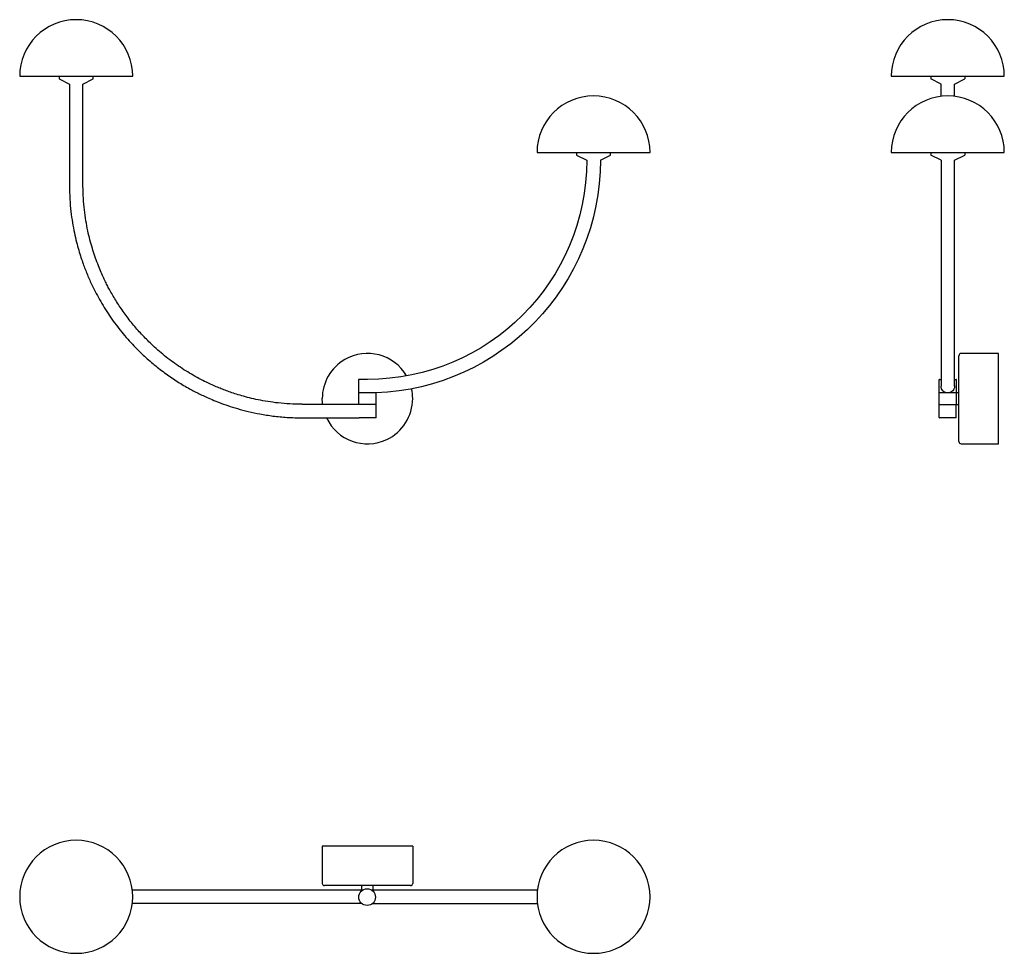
# Model space of a CAD drawing. Header units: inches. Extents: x -2076 to 2647, y -1805 to 2585.
# Tile 1 of 24: x -1861 to -990, y -1616 to -790. Entities that reach past the tile are written whole.
import ezdxf

# ---------------------------------------------------------------- set-up
doc = ezdxf.new("R2010")
doc.units = ezdxf.units.IN
doc.header["$MEASUREMENT"] = 0

# ---------------------------------------------------------------- blocks, each defined once
blk = doc.blocks.new('block 318')
at = {"color": 7, "lineweight": 25, "true_color": 0xffffff}
blk.add_lwpolyline([(-1561.23, -1120.11), (-1561.23, -1130.25)], dxfattribs=at)
blk = doc.blocks.new('block 319')
at = {"color": 7, "lineweight": 25, "true_color": 0xffffff}
blk.add_lwpolyline([(-1805.05, -847.1), (-1796.05, -842.1)], dxfattribs=at)
blk = doc.blocks.new('block 320')
at = {"color": 7, "lineweight": 25, "true_color": 0xffffff}
blk.add_lwpolyline([(-1826.05, -842.1), (-1817.05, -847.1)], dxfattribs=at)
blk = doc.blocks.new('block 321')
at = {"color": 7, "lineweight": 25, "true_color": 0xffffff}
blk.add_lwpolyline([(-1796.05, -842.1), (-1796.05, -839.9)], dxfattribs=at)
blk = doc.blocks.new('block 322')
at = {"color": 7, "lineweight": 25, "true_color": 0xffffff}
blk.add_lwpolyline([(-1826.05, -839.9), (-1826.05, -842.1)], dxfattribs=at)
blk = doc.blocks.new('block 323')
at = {"color": 7, "lineweight": 25, "true_color": 0xffffff}
blk.add_lwpolyline([(-1561.06, -1142.25), (-1560.73, -1142.25)], dxfattribs=at)
blk = doc.blocks.new('block 324')
at = {"color": 7, "lineweight": 25, "true_color": 0xffffff}
blk.add_lwpolyline([(-1817.05, -847.1), (-1817.05, -937.1)], dxfattribs=at)
blk = doc.blocks.new('block 325')
at = {"color": 7, "lineweight": 25, "true_color": 0xffffff}
blk.add_open_spline([(-1611.06, -1130.25), (-1614.73, -1130.19), (-1618.41, -1130.13), (-1622.08, -1129.94), (-1625.49, -1129.76), (-1628.89, -1129.46), (-1632.29, -1129.08), (-1635.42, -1128.74), (-1638.54, -1128.32), (-1641.65, -1127.82), (-1644.49, -1127.37), (-1647.33, -1126.85), (-1650.16, -1126.27), (-1652.72, -1125.74), (-1655.28, -1125.16), (-1657.82, -1124.53), (-1660.11, -1123.96), (-1662.39, -1123.35), (-1664.65, -1122.7), (-1666.66, -1122.12), (-1668.66, -1121.51), (-1670.65, -1120.87), (-1672.39, -1120.31), (-1674.12, -1119.72), (-1675.84, -1119.11), (-1677.38, -1118.57), (-1678.91, -1118), (-1680.43, -1117.42), (-1681.95, -1116.84), (-1683.47, -1116.24), (-1684.97, -1115.62), (-1686.49, -1114.99), (-1688, -1114.34), (-1689.51, -1113.68), (-1691.02, -1113.01), (-1692.53, -1112.32), (-1694.03, -1111.61), (-1698.59, -1109.45), (-1703.08, -1107.11), (-1707.46, -1104.6), (-1711.92, -1102.05), (-1716.28, -1099.32), (-1720.52, -1096.42), (-1724.76, -1093.52), (-1728.89, -1090.44), (-1732.9, -1087.22), (-1736.9, -1083.99), (-1740.77, -1080.6), (-1744.5, -1077.06), (-1747.49, -1074.23), (-1750.38, -1071.31), (-1753.18, -1068.29), (-1755.98, -1065.28), (-1758.69, -1062.18), (-1761.29, -1058.99), (-1763.89, -1055.81), (-1766.38, -1052.55), (-1768.77, -1049.22), (-1771.07, -1046.01), (-1773.27, -1042.73), (-1775.37, -1039.39), (-1777.35, -1036.22), (-1779.25, -1033), (-1781.05, -1029.73), (-1781.77, -1028.42), (-1782.47, -1027.1), (-1783.16, -1025.78), (-1783.84, -1024.48), (-1784.5, -1023.18), (-1785.14, -1021.87), (-1785.86, -1020.4), (-1786.56, -1018.93), (-1787.24, -1017.45), (-1788.05, -1015.71), (-1788.82, -1013.96), (-1789.57, -1012.19), (-1790.44, -1010.16), (-1791.27, -1008.12), (-1792.06, -1006.06), (-1792.96, -1003.73), (-1793.81, -1001.38), (-1794.62, -999.02), (-1795.39, -996.78), (-1796.11, -994.53), (-1796.79, -992.26), (-1797.54, -989.79), (-1798.24, -987.3), (-1798.88, -984.81), (-1799.58, -982.1), (-1800.22, -979.38), (-1800.8, -976.65), (-1801.43, -973.71), (-1801.99, -970.76), (-1802.47, -967.8), (-1803, -964.62), (-1803.44, -961.43), (-1803.81, -958.24), (-1804.2, -954.83), (-1804.51, -951.42), (-1804.7, -947.99), (-1804.91, -944.37), (-1804.98, -940.74), (-1805.05, -937.1)], degree=3, knots=[0, 0, 0, 0, 1, 1, 1, 2, 2, 2, 3, 3, 3, 4, 4, 4, 5, 5, 5, 6, 6, 6, 7, 7, 7, 8, 8, 8, 9, 9, 9, 10, 10, 10, 11, 11, 11, 12, 12, 12, 13, 13, 13, 14, 14, 14, 15, 15, 15, 16, 16, 16, 17, 17, 17, 18, 18, 18, 19, 19, 19, 20, 20, 20, 21, 21, 21, 22, 22, 22, 23, 23, 23, 24, 24, 24, 25, 25, 25, 26, 26, 26, 27, 27, 27, 28, 28, 28, 29, 29, 29, 30, 30, 30, 31, 31, 31, 32, 32, 32, 33, 33, 33, 34, 34, 34, 34], dxfattribs=at)
blk = doc.blocks.new('block 326')
at = {"color": 7, "lineweight": 25, "true_color": 0xffffff}
blk.add_lwpolyline([(-1611.06, -1142.25), (-1561.06, -1142.25)], dxfattribs=at)
blk = doc.blocks.new('block 327')
at = {"color": 7, "lineweight": 25, "true_color": 0xffffff}
blk.add_open_spline([(-1817.05, -937.1), (-1816.97, -941.01), (-1816.89, -944.93), (-1816.67, -948.83), (-1816.47, -952.45), (-1816.14, -956.06), (-1815.72, -959.66), (-1815.34, -962.98), (-1814.88, -966.29), (-1814.34, -969.59), (-1813.85, -972.62), (-1813.28, -975.63), (-1812.65, -978.62), (-1812.08, -981.35), (-1811.45, -984.06), (-1810.77, -986.75), (-1810.16, -989.18), (-1809.5, -991.59), (-1808.8, -993.99), (-1808.17, -996.13), (-1807.52, -998.25), (-1806.83, -1000.36), (-1806.22, -1002.2), (-1805.59, -1004.04), (-1804.94, -1005.87), (-1804.35, -1007.49), (-1803.75, -1009.11), (-1803.12, -1010.73), (-1802.5, -1012.34), (-1801.85, -1013.95), (-1801.18, -1015.54), (-1800.51, -1017.15), (-1799.82, -1018.76), (-1799.11, -1020.35), (-1798.39, -1021.95), (-1797.65, -1023.55), (-1796.89, -1025.14), (-1794.58, -1029.98), (-1792.07, -1034.73), (-1789.39, -1039.37), (-1786.65, -1044.1), (-1783.74, -1048.71), (-1780.64, -1053.2), (-1777.54, -1057.7), (-1774.26, -1062.07), (-1770.81, -1066.3), (-1767.36, -1070.54), (-1763.75, -1074.64), (-1759.97, -1078.58), (-1756.96, -1081.74), (-1753.84, -1084.81), (-1750.62, -1087.76), (-1747.41, -1090.72), (-1744.1, -1093.58), (-1740.71, -1096.33), (-1737.32, -1099.07), (-1733.85, -1101.71), (-1730.29, -1104.23), (-1726.88, -1106.66), (-1723.39, -1108.98), (-1719.83, -1111.19), (-1716.46, -1113.28), (-1713.03, -1115.28), (-1709.55, -1117.18), (-1708.15, -1117.94), (-1706.75, -1118.68), (-1705.34, -1119.41), (-1703.96, -1120.12), (-1702.57, -1120.81), (-1701.18, -1121.49), (-1699.62, -1122.25), (-1698.06, -1122.98), (-1696.48, -1123.7), (-1694.63, -1124.55), (-1692.76, -1125.36), (-1690.88, -1126.15), (-1688.72, -1127.06), (-1686.55, -1127.93), (-1684.36, -1128.77), (-1681.88, -1129.71), (-1679.39, -1130.6), (-1676.88, -1131.45), (-1674.08, -1132.39), (-1671.25, -1133.28), (-1668.42, -1134.1), (-1665.28, -1135.01), (-1662.13, -1135.84), (-1658.95, -1136.6), (-1655.48, -1137.43), (-1651.99, -1138.17), (-1648.48, -1138.82), (-1644.67, -1139.52), (-1640.84, -1140.12), (-1637, -1140.61), (-1632.85, -1141.14), (-1628.68, -1141.56), (-1624.51, -1141.81), (-1620.03, -1142.08), (-1615.54, -1142.16), (-1611.06, -1142.25)], degree=3, knots=[0, 0, 0, 0, 1, 1, 1, 2, 2, 2, 3, 3, 3, 4, 4, 4, 5, 5, 5, 6, 6, 6, 7, 7, 7, 8, 8, 8, 9, 9, 9, 10, 10, 10, 11, 11, 11, 12, 12, 12, 13, 13, 13, 14, 14, 14, 15, 15, 15, 16, 16, 16, 17, 17, 17, 18, 18, 18, 19, 19, 19, 20, 20, 20, 21, 21, 21, 22, 22, 22, 23, 23, 23, 24, 24, 24, 25, 25, 25, 26, 26, 26, 27, 27, 27, 28, 28, 28, 29, 29, 29, 30, 30, 30, 31, 31, 31, 32, 32, 32, 33, 33, 33, 33], dxfattribs=at)
blk = doc.blocks.new('block 328')
at = {"color": 7, "lineweight": 25, "true_color": 0xffffff}
blk.add_lwpolyline([(-1805.05, -937.1), (-1805.05, -847.1)], dxfattribs=at)
blk = doc.blocks.new('block 329')
at = {"color": 7, "lineweight": 25, "true_color": 0xffffff}
blk.add_lwpolyline([(-1611.23, -1130.25), (-1561.23, -1130.25), (-1546.04, -1130.25)], dxfattribs=at)
blk = doc.blocks.new('block 330')
at = {"color": 7, "lineweight": 25, "true_color": 0xffffff}
blk.add_lwpolyline([(-1545.84, -1142.15), (-1545.84, -1120.15)], dxfattribs=at)
blk = doc.blocks.new('block 331')
at = {"color": 7, "lineweight": 25, "true_color": 0xffffff}
blk.add_open_spline([(-1546.04, -1142.25), (-1545.93, -1142.25), (-1545.84, -1142.16), (-1545.84, -1142.05)], degree=3, dxfattribs=at)
blk = doc.blocks.new('block 332')
at = {"color": 7, "lineweight": 25, "true_color": 0xffffff}
blk.add_lwpolyline([(-1338.39, -909.89), (-1338.39, -907.34)], dxfattribs=at)
blk = doc.blocks.new('block 333')
at = {"color": 7, "lineweight": 25, "true_color": 0xffffff}
blk.add_lwpolyline([(-1368.39, -909.89), (-1359.39, -914.25)], dxfattribs=at)
blk = doc.blocks.new('block 334')
at = {"color": 7, "lineweight": 25, "true_color": 0xffffff}
blk.add_lwpolyline([(-1347.39, -914.25), (-1338.39, -909.89)], dxfattribs=at)
blk = doc.blocks.new('block 335')
at = {"color": 7, "lineweight": 25, "true_color": 0xffffff}
blk.add_lwpolyline([(-1368.39, -907.34), (-1368.39, -909.89)], dxfattribs=at)
blk = doc.blocks.new('block 336')
at = {"color": 7, "lineweight": 25, "true_color": 0xffffff}
blk.add_lwpolyline([(-1561.23, -1108.45), (-1561.23, -1120.05)], dxfattribs=at)
blk = doc.blocks.new('block 337')
at = {"color": 7, "lineweight": 25, "true_color": 0xffffff}
blk.add_open_spline([(-1561.03, -1108.25), (-1561.14, -1108.25), (-1561.23, -1108.34), (-1561.23, -1108.45)], degree=3, dxfattribs=at)
blk = doc.blocks.new('block 338')
at = {"color": 7, "lineweight": 25, "true_color": 0xffffff}
blk.add_open_spline([(-1589.59, -1142.25), (-1580.19, -1162.24), (-1556.37, -1170.83), (-1536.37, -1161.44), (-1522.34, -1154.84), (-1513.39, -1140.74), (-1513.39, -1125.24)], degree=3, knots=[0, 0, 0, 0, 1, 1, 1, 2, 2, 2, 2], dxfattribs=at)
blk = doc.blocks.new('block 339')
at = {"color": 7, "lineweight": 25, "true_color": 0xffffff}
blk.add_lwpolyline([(-1593.07, -1130.25), (-1593.2, -1129.04), (-1593.39, -1125.24)], dxfattribs=at)
blk = doc.blocks.new('block 340')
at = {"color": 7, "lineweight": 25, "true_color": 0xffffff}
blk.add_open_spline([(-1518.8, -1105.14), (-1529.9, -1086.04), (-1554.38, -1079.55), (-1573.48, -1090.65), (-1585.8, -1097.81), (-1593.39, -1110.98), (-1593.39, -1125.24)], degree=3, knots=[0, 0, 0, 0, 1, 1, 1, 2, 2, 2, 2], dxfattribs=at)
blk = doc.blocks.new('block 341')
at = {"color": 7, "lineweight": 25, "true_color": 0xffffff}
blk.add_open_spline([(-1513.39, -1125.24), (-1513.39, -1122.3), (-1513.71, -1119.38), (-1514.35, -1116.51)], degree=3, dxfattribs=at)
blk = doc.blocks.new('block 342')
at = {"color": 7, "lineweight": 25, "true_color": 0xffffff}
blk.add_open_spline([(-1353.39, -857.34), (-1381, -857.34), (-1403.39, -879.73), (-1403.39, -907.34)], degree=3, dxfattribs=at)
blk = doc.blocks.new('block 343')
at = {"color": 7, "lineweight": 25, "true_color": 0xffffff}
blk.add_open_spline([(-1303.39, -907.34), (-1303.39, -879.73), (-1325.77, -857.34), (-1353.39, -857.34)], degree=3, dxfattribs=at)
blk = doc.blocks.new('block 344')
at = {"color": 7, "lineweight": 25, "true_color": 0xffffff}
blk.add_lwpolyline([(-1403.39, -907.34), (-1303.39, -907.34)], dxfattribs=at)
blk = doc.blocks.new('block 345')
at = {"color": 7, "lineweight": 25, "true_color": 0xffffff}
blk.add_open_spline([(-1811.05, -789.9), (-1838.67, -789.9), (-1861.05, -812.28), (-1861.05, -839.9)], degree=3, dxfattribs=at)
blk = doc.blocks.new('block 346')
at = {"color": 7, "lineweight": 25, "true_color": 0xffffff}
blk.add_open_spline([(-1761.05, -839.9), (-1761.05, -812.28), (-1783.44, -789.9), (-1811.05, -789.9)], degree=3, dxfattribs=at)
blk = doc.blocks.new('block 347')
at = {"color": 7, "lineweight": 25, "true_color": 0xffffff}
blk.add_lwpolyline([(-1861.05, -839.9), (-1761.05, -839.9)], dxfattribs=at)
blk = doc.blocks.new('block 348')
at = {"color": 7, "lineweight": 25, "true_color": 0xffffff}
blk.add_lwpolyline([(-1546.04, -1142.25), (-1553.39, -1142.25)], dxfattribs=at)
blk = doc.blocks.new('block 349')
at = {"color": 7, "lineweight": 25, "true_color": 0xffffff}
blk.add_lwpolyline([(-1553.39, -1142.25), (-1560.73, -1142.25)], dxfattribs=at)
blk = doc.blocks.new('block 350')
at = {"color": 7, "lineweight": 25, "true_color": 0xffffff}
blk.add_open_spline([(-1561.23, -1120.05), (-1561.23, -1120.16), (-1561.14, -1120.25), (-1561.03, -1120.25)], degree=3, dxfattribs=at)
blk = doc.blocks.new('block 351')
at = {"color": 7, "lineweight": 25, "true_color": 0xffffff}
blk.add_open_spline([(-1359.39, -914.25), (-1359.39, -1021.39), (-1446.24, -1108.25), (-1553.39, -1108.25), (-1553.39, -1108.25), (-1561.03, -1108.25), (-1561.03, -1108.25)], degree=3, knots=[0, 0, 0, 0, 1, 1, 1, 2, 2, 2, 2], dxfattribs=at)
blk = doc.blocks.new('block 352')
at = {"color": 7, "lineweight": 25, "true_color": 0xffffff}
blk.add_open_spline([(-1347.39, -914.25), (-1347.39, -1025.1), (-1435.11, -1116.08), (-1545.89, -1120.11), (-1545.89, -1120.11), (-1561.03, -1120.25), (-1561.03, -1120.25)], degree=3, knots=[0, 0, 0, 0, 1, 1, 1, 2, 2, 2, 2], dxfattribs=at)
blk = doc.blocks.new('block 353')
at = {"color": 7, "lineweight": 25, "true_color": 0xffffff}
blk.add_lwpolyline([(-995.12, -1085.24), (-1028.12, -1085.24)], dxfattribs=at)
blk = doc.blocks.new('block 354')
at = {"color": 7, "lineweight": 25, "true_color": 0xffffff}
blk.add_lwpolyline([(-1028.12, -1165.24), (-995.12, -1165.24)], dxfattribs=at)
blk = doc.blocks.new('block 355')
at = {"color": 7, "lineweight": 25, "true_color": 0xffffff}
blk.add_open_spline([(-1030.12, -1163.24), (-1030.12, -1164.34), (-1029.22, -1165.24), (-1028.12, -1165.24)], degree=3, dxfattribs=at)
blk = doc.blocks.new('block 356')
at = {"color": 7, "lineweight": 25, "true_color": 0xffffff}
blk.add_open_spline([(-1028.12, -1085.24), (-1029.22, -1085.24), (-1030.12, -1086.13), (-1030.12, -1087.24)], degree=3, dxfattribs=at)
blk = doc.blocks.new('block 357')
at = {"color": 7, "lineweight": 25, "true_color": 0xffffff}
blk.add_lwpolyline([(-1030.12, -1120.25), (-1047.56, -1120.25)], dxfattribs=at)
blk = doc.blocks.new('block 358')
at = {"color": 7, "lineweight": 25, "true_color": 0xffffff}
blk.add_open_spline([(-990.02, -907.34), (-990.02, -879.73), (-1012.4, -857.34), (-1040.02, -857.34)], degree=3, dxfattribs=at)
blk = doc.blocks.new('block 359')
at = {"color": 7, "lineweight": 25, "true_color": 0xffffff}
blk.add_open_spline([(-1040.02, -857.34), (-1067.63, -857.34), (-1090.02, -879.73), (-1090.02, -907.34)], degree=3, dxfattribs=at)
blk = doc.blocks.new('block 360')
at = {"color": 7, "lineweight": 25, "true_color": 0xffffff}
blk.add_open_spline([(-990.02, -839.9), (-990.02, -812.28), (-1012.4, -789.9), (-1040.02, -789.9)], degree=3, dxfattribs=at)
blk = doc.blocks.new('block 361')
at = {"color": 7, "lineweight": 25, "true_color": 0xffffff}
blk.add_open_spline([(-1040.02, -789.9), (-1067.63, -789.9), (-1090.02, -812.28), (-1090.02, -839.9)], degree=3, dxfattribs=at)
blk = doc.blocks.new('block 362')
at = {"color": 7, "lineweight": 25, "true_color": 0xffffff}
blk.add_lwpolyline([(-1034.02, -1114.19), (-1034.02, -914.25)], dxfattribs=at)
blk = doc.blocks.new('block 363')
at = {"color": 7, "lineweight": 25, "true_color": 0xffffff}
blk.add_lwpolyline([(-1046.02, -914.25), (-1046.02, -1114.19)], dxfattribs=at)
blk = doc.blocks.new('block 364')
at = {"color": 7, "lineweight": 25, "true_color": 0xffffff}
blk.add_lwpolyline([(-1032.35, -1130.32), (-1032.35, -1108.3)], dxfattribs=at)
blk = doc.blocks.new('block 365')
at = {"color": 7, "lineweight": 25, "true_color": 0xffffff}
blk.add_open_spline([(-1047.36, -1108.22), (-1047.47, -1108.22), (-1047.56, -1108.3), (-1047.56, -1108.42)], degree=3, dxfattribs=at)
blk = doc.blocks.new('block 366')
at = {"color": 7, "lineweight": 25, "true_color": 0xffffff}
blk.add_open_spline([(-1032.35, -1108.45), (-1032.35, -1108.34), (-1032.44, -1108.25), (-1032.55, -1108.25)], degree=3, dxfattribs=at)
blk = doc.blocks.new('block 367')
at = {"color": 7, "lineweight": 25, "true_color": 0xffffff}
blk.add_lwpolyline([(-995.12, -1125.24), (-995.12, -1085.24)], dxfattribs=at)
blk = doc.blocks.new('block 368')
at = {"color": 7, "lineweight": 25, "true_color": 0xffffff}
blk.add_lwpolyline([(-995.12, -1165.24), (-995.12, -1125.24)], dxfattribs=at)
blk = doc.blocks.new('block 369')
at = {"color": 7, "lineweight": 25, "true_color": 0xffffff}
blk.add_lwpolyline([(-1030.12, -1163.24), (-1030.12, -1125.24)], dxfattribs=at)
blk = doc.blocks.new('block 370')
at = {"color": 7, "lineweight": 25, "true_color": 0xffffff}
blk.add_lwpolyline([(-1030.12, -1125.24), (-1030.12, -1087.24)], dxfattribs=at)
blk = doc.blocks.new('block 371')
at = {"color": 7, "lineweight": 25, "true_color": 0xffffff}
blk.add_lwpolyline([(-1040.02, -907.34), (-990.02, -907.34)], dxfattribs=at)
blk = doc.blocks.new('block 372')
at = {"color": 7, "lineweight": 25, "true_color": 0xffffff}
blk.add_lwpolyline([(-1090.02, -907.34), (-1040.02, -907.34)], dxfattribs=at)
blk = doc.blocks.new('block 373')
at = {"color": 7, "lineweight": 25, "true_color": 0xffffff}
blk.add_lwpolyline([(-1040.02, -839.9), (-990.02, -839.9)], dxfattribs=at)
blk = doc.blocks.new('block 374')
at = {"color": 7, "lineweight": 25, "true_color": 0xffffff}
blk.add_lwpolyline([(-1090.02, -839.9), (-1040.02, -839.9)], dxfattribs=at)
blk = doc.blocks.new('block 375')
at = {"color": 7, "lineweight": 25, "true_color": 0xffffff}
blk.add_lwpolyline([(-1034.02, -847.1), (-1025.02, -842.1)], dxfattribs=at)
blk = doc.blocks.new('block 376')
at = {"color": 7, "lineweight": 25, "true_color": 0xffffff}
blk.add_lwpolyline([(-1046.02, -847.1), (-1055.02, -842.1)], dxfattribs=at)
blk = doc.blocks.new('block 377')
at = {"color": 7, "lineweight": 25, "true_color": 0xffffff}
blk.add_lwpolyline([(-1055.02, -839.9), (-1055.02, -842.1)], dxfattribs=at)
blk = doc.blocks.new('block 378')
at = {"color": 7, "lineweight": 25, "true_color": 0xffffff}
blk.add_lwpolyline([(-1025.02, -839.9), (-1025.02, -842.1)], dxfattribs=at)
blk = doc.blocks.new('block 379')
at = {"color": 7, "lineweight": 25, "true_color": 0xffffff}
blk.add_lwpolyline([(-1034.02, -857.7), (-1034.02, -847.1)], dxfattribs=at)
blk = doc.blocks.new('block 380')
at = {"color": 7, "lineweight": 25, "true_color": 0xffffff}
blk.add_lwpolyline([(-1046.02, -857.7), (-1046.02, -847.1)], dxfattribs=at)
blk = doc.blocks.new('block 381')
at = {"color": 7, "lineweight": 25, "true_color": 0xffffff}
blk.add_open_spline([(-1032.67, -1142.25), (-1032.56, -1142.25), (-1032.47, -1142.16), (-1032.47, -1142.05)], degree=3, dxfattribs=at)
blk = doc.blocks.new('block 382')
at = {"color": 7, "lineweight": 25, "true_color": 0xffffff}
blk.add_lwpolyline([(-1032.67, -1142.25), (-1047.36, -1142.25)], dxfattribs=at)
blk = doc.blocks.new('block 383')
at = {"color": 7, "lineweight": 25, "true_color": 0xffffff}
blk.add_open_spline([(-1047.56, -1142.05), (-1047.56, -1142.16), (-1047.47, -1142.25), (-1047.36, -1142.25)], degree=3, dxfattribs=at)
blk = doc.blocks.new('block 384')
at = {"color": 7, "lineweight": 25, "true_color": 0xffffff}
blk.add_lwpolyline([(-1032.47, -1142.05), (-1032.47, -1130.45), (-1030.12, -1130.45)], dxfattribs=at)
blk = doc.blocks.new('block 385')
at = {"color": 7, "lineweight": 25, "true_color": 0xffffff}
blk.add_lwpolyline([(-1047.56, -1142.05), (-1047.56, -1108.35)], dxfattribs=at)
blk = doc.blocks.new('block 386')
at = {"color": 7, "lineweight": 25, "true_color": 0xffffff}
blk.add_lwpolyline([(-1055.02, -907.34), (-1055.02, -909.89)], dxfattribs=at)
blk = doc.blocks.new('block 387')
at = {"color": 7, "lineweight": 25, "true_color": 0xffffff}
blk.add_lwpolyline([(-1025.02, -907.34), (-1025.02, -909.89)], dxfattribs=at)
blk = doc.blocks.new('block 388')
at = {"color": 7, "lineweight": 25, "true_color": 0xffffff}
blk.add_lwpolyline([(-1034.02, -914.25), (-1025.02, -909.89)], dxfattribs=at)
blk = doc.blocks.new('block 389')
at = {"color": 7, "lineweight": 25, "true_color": 0xffffff}
blk.add_lwpolyline([(-1046.02, -914.25), (-1055.02, -909.89)], dxfattribs=at)
blk = doc.blocks.new('block 390')
at = {"color": 7, "lineweight": 25, "true_color": 0xffffff}
blk.add_open_spline([(-1034.04, -1114.05), (-1034.03, -1114.28), (-1034.03, -1114.5), (-1034.04, -1114.72), (-1034.06, -1115.06), (-1034.12, -1115.38), (-1034.21, -1115.7), (-1034.3, -1116.04), (-1034.42, -1116.37), (-1034.56, -1116.68), (-1034.83, -1117.27), (-1035.2, -1117.79), (-1035.64, -1118.26), (-1036.08, -1118.72), (-1036.59, -1119.13), (-1037.19, -1119.42), (-1037.79, -1119.71), (-1038.46, -1119.88), (-1039.14, -1120.05)], degree=3, knots=[0, 0, 0, 0, 1, 1, 1, 2, 2, 2, 3, 3, 3, 4, 4, 4, 5, 5, 5, 6, 6, 6, 6], dxfattribs=at)
blk = doc.blocks.new('block 391')
at = {"color": 7, "lineweight": 25, "true_color": 0xffffff}
blk.add_open_spline([(-1039.14, -1120.05), (-1039.43, -1120.09), (-1039.72, -1120.11), (-1040.02, -1120.11)], degree=3, dxfattribs=at)
blk = doc.blocks.new('block 392')
at = {"color": 7, "lineweight": 25, "true_color": 0xffffff}
blk.add_open_spline([(-1040.89, -1120.05), (-1041.57, -1119.88), (-1042.25, -1119.71), (-1042.85, -1119.42), (-1043.45, -1119.13), (-1043.96, -1118.72), (-1044.4, -1118.25), (-1044.84, -1117.78), (-1045.2, -1117.26), (-1045.47, -1116.67), (-1045.62, -1116.36), (-1045.73, -1116.04), (-1045.83, -1115.69), (-1045.91, -1115.38), (-1045.98, -1115.05), (-1045.99, -1114.72), (-1046, -1114.53), (-1046, -1114.33), (-1045.99, -1114.14)], degree=3, knots=[0, 0, 0, 0, 1, 1, 1, 2, 2, 2, 3, 3, 3, 4, 4, 4, 5, 5, 5, 6, 6, 6, 6], dxfattribs=at)
blk = doc.blocks.new('block 393')
at = {"color": 7, "lineweight": 25, "true_color": 0xffffff}
blk.add_open_spline([(-1040.02, -1120.11), (-1040.31, -1120.11), (-1040.61, -1120.09), (-1040.89, -1120.05)], degree=3, dxfattribs=at)
blk = doc.blocks.new('block 394')
at = {"color": 7, "lineweight": 25, "true_color": 0xffffff}
blk.add_lwpolyline([(-1033.98, -1108.25), (-1032.55, -1108.25)], dxfattribs=at)
blk = doc.blocks.new('block 395')
at = {"color": 7, "lineweight": 25, "true_color": 0xffffff}
blk.add_lwpolyline([(-1047.36, -1108.22), (-1046.06, -1108.22)], dxfattribs=at)
blk = doc.blocks.new('block 396')
at = {"color": 7, "lineweight": 25, "true_color": 0xffffff}
blk.add_lwpolyline([(-1403.02, -1560.09), (-1549.78, -1560.09)], dxfattribs=at)
blk = doc.blocks.new('block 397')
at = {"color": 7, "lineweight": 25, "true_color": 0xffffff}
blk.add_lwpolyline([(-1548.75, -1572.09), (-1403.02, -1572.09)], dxfattribs=at)
blk = doc.blocks.new('block 398')
at = {"color": 7, "lineweight": 25, "true_color": 0xffffff}
blk.add_lwpolyline([(-1513.39, -1521.2), (-1513.39, -1554.2)], dxfattribs=at)
blk = doc.blocks.new('block 399')
at = {"color": 7, "lineweight": 25, "true_color": 0xffffff}
blk.add_lwpolyline([(-1593.39, -1521.2), (-1593.39, -1554.2)], dxfattribs=at)
blk = doc.blocks.new('block 400')
at = {"color": 7, "lineweight": 25, "true_color": 0xffffff}
blk.add_lwpolyline([(-1513.39, -1521.2), (-1593.39, -1521.2)], dxfattribs=at)
blk = doc.blocks.new('block 401')
at = {"color": 7, "lineweight": 25, "true_color": 0xffffff}
blk.add_open_spline([(-1593.39, -1554.2), (-1593.39, -1555.3), (-1592.49, -1556.2), (-1591.39, -1556.2)], degree=3, dxfattribs=at)
blk = doc.blocks.new('block 402')
at = {"color": 7, "lineweight": 25, "true_color": 0xffffff}
blk.add_open_spline([(-1515.39, -1556.2), (-1514.28, -1556.2), (-1513.39, -1555.3), (-1513.39, -1554.2)], degree=3, dxfattribs=at)
blk = doc.blocks.new('block 403')
at = {"color": 7, "lineweight": 25, "true_color": 0xffffff}
blk.add_lwpolyline([(-1515.39, -1556.2), (-1591.39, -1556.2)], dxfattribs=at)
blk = doc.blocks.new('block 404')
at = {"color": 7, "lineweight": 25, "true_color": 0xffffff}
blk.add_lwpolyline([(-1558.39, -1560.02), (-1558.39, -1556.2)], dxfattribs=at)
blk = doc.blocks.new('block 405')
at = {"color": 7, "lineweight": 25, "true_color": 0xffffff}
blk.add_lwpolyline([(-1548.39, -1560.09), (-1548.39, -1556.2)], dxfattribs=at)
blk = doc.blocks.new('block 406')
at = {"color": 7, "lineweight": 25, "true_color": 0xffffff}
blk.add_open_spline([(-1303.39, -1566.09), (-1303.39, -1538.48), (-1325.77, -1516.09), (-1353.39, -1516.09), (-1381, -1516.09), (-1403.39, -1538.48), (-1403.39, -1566.09)], degree=3, knots=[0, 0, 0, 0, 1, 1, 1, 2, 2, 2, 2], dxfattribs=at)
blk = doc.blocks.new('block 407')
at = {"color": 7, "lineweight": 25, "true_color": 0xffffff}
blk.add_open_spline([(-1403.39, -1566.09), (-1403.39, -1593.71), (-1381, -1616.09), (-1353.39, -1616.09), (-1325.77, -1616.09), (-1303.39, -1593.71), (-1303.39, -1566.09)], degree=3, knots=[0, 0, 0, 0, 1, 1, 1, 2, 2, 2, 2], dxfattribs=at)
blk = doc.blocks.new('block 408')
at = {"color": 7, "lineweight": 25, "true_color": 0xffffff}
blk.add_open_spline([(-1761.05, -1566.09), (-1761.05, -1538.48), (-1783.44, -1516.09), (-1811.05, -1516.09), (-1838.67, -1516.09), (-1861.05, -1538.48), (-1861.05, -1566.09)], degree=3, knots=[0, 0, 0, 0, 1, 1, 1, 2, 2, 2, 2], dxfattribs=at)
blk = doc.blocks.new('block 409')
at = {"color": 7, "lineweight": 25, "true_color": 0xffffff}
blk.add_open_spline([(-1861.05, -1566.09), (-1861.05, -1593.71), (-1838.67, -1616.09), (-1811.05, -1616.09), (-1783.44, -1616.09), (-1761.05, -1593.71), (-1761.05, -1566.09)], degree=3, knots=[0, 0, 0, 0, 1, 1, 1, 2, 2, 2, 2], dxfattribs=at)
blk = doc.blocks.new('block 410')
at = {"color": 7, "lineweight": 25, "true_color": 0xffffff}
blk.add_lwpolyline([(-1558.34, -1572.09), (-1561.06, -1572.09)], dxfattribs=at)
blk = doc.blocks.new('block 411')
at = {"color": 7, "lineweight": 25, "true_color": 0xffffff}
blk.add_lwpolyline([(-1557.71, -1560.09), (-1561.06, -1560.09)], dxfattribs=at)
blk = doc.blocks.new('block 412')
at = {"color": 7, "lineweight": 25, "true_color": 0xffffff}
blk.add_open_spline([(-1611.06, -1572.09), (-1616.52, -1572.09), (-1621.97, -1572.09), (-1627.41, -1572.09), (-1632.85, -1572.09), (-1638.28, -1572.09), (-1643.66, -1572.09), (-1649.05, -1572.09), (-1654.4, -1572.09), (-1659.69, -1572.09), (-1664.99, -1572.09), (-1670.23, -1572.09), (-1675.39, -1572.09), (-1680.56, -1572.09), (-1685.66, -1572.09), (-1690.67, -1572.09), (-1695.67, -1572.09), (-1700.59, -1572.09), (-1705.41, -1572.09), (-1709.94, -1572.09), (-1714.39, -1572.09), (-1718.73, -1572.09), (-1723.06, -1572.09), (-1727.3, -1572.09), (-1731.4, -1572.09), (-1735.51, -1572.09), (-1739.49, -1572.09), (-1743.36, -1572.09), (-1747.24, -1572.09), (-1751, -1572.09), (-1754.54, -1572.09), (-1756.91, -1572.09), (-1759.17, -1572.09), (-1761.44, -1572.09)], degree=3, knots=[0, 0, 0, 0, 1, 1, 1, 2, 2, 2, 3, 3, 3, 4, 4, 4, 5, 5, 5, 6, 6, 6, 7, 7, 7, 8, 8, 8, 9, 9, 9, 10, 10, 10, 11, 11, 11, 11], dxfattribs=at)
blk = doc.blocks.new('block 413')
at = {"color": 7, "lineweight": 25, "true_color": 0xffffff}
blk.add_open_spline([(-1611.06, -1560.09), (-1616.52, -1560.09), (-1621.97, -1560.09), (-1627.41, -1560.09), (-1632.85, -1560.09), (-1638.28, -1560.09), (-1643.66, -1560.09), (-1649.05, -1560.09), (-1654.4, -1560.09), (-1659.69, -1560.09), (-1664.99, -1560.09), (-1670.23, -1560.09), (-1675.39, -1560.09), (-1680.56, -1560.09), (-1685.66, -1560.09), (-1690.67, -1560.09), (-1695.67, -1560.09), (-1700.59, -1560.09), (-1705.41, -1560.09), (-1709.94, -1560.09), (-1714.39, -1560.09), (-1718.73, -1560.09), (-1723.06, -1560.09), (-1727.3, -1560.09), (-1731.4, -1560.09), (-1735.51, -1560.09), (-1739.49, -1560.09), (-1743.36, -1560.09), (-1747.24, -1560.09), (-1751, -1560.09), (-1754.54, -1560.09), (-1756.95, -1560.09), (-1759.11, -1560.09), (-1761.41, -1560.09)], degree=3, knots=[0, 0, 0, 0, 1, 1, 1, 2, 2, 2, 3, 3, 3, 4, 4, 4, 5, 5, 5, 6, 6, 6, 7, 7, 7, 8, 8, 8, 9, 9, 9, 10, 10, 10, 11, 11, 11, 11], dxfattribs=at)
blk = doc.blocks.new('block 414')
at = {"color": 7, "lineweight": 25, "true_color": 0xffffff}
blk.add_lwpolyline([(-1561.06, -1572.09), (-1611.06, -1572.09)], dxfattribs=at)
blk = doc.blocks.new('block 415')
at = {"color": 7, "lineweight": 25, "true_color": 0xffffff}
blk.add_lwpolyline([(-1561.06, -1560.09), (-1611.06, -1560.09)], dxfattribs=at)

msp = doc.modelspace()

# ---------------------------------------------------------------- linework, layer by layer
at = {"color": 7, "lineweight": 25, "true_color": 0xffffff}
msp.add_lwpolyline([(-1047.56, -1130.45), (-1032.45, -1130.45)], dxfattribs=at)
msp.add_open_spline([(-1546.3, -1566.36), (-1546.3, -1562.29), (-1549.6, -1558.98), (-1553.68, -1558.98), (-1557.75, -1558.98), (-1561.06, -1562.29), (-1561.06, -1566.36), (-1561.06, -1570.44), (-1557.75, -1573.74), (-1553.68, -1573.74), (-1549.6, -1573.74), (-1546.3, -1570.44), (-1546.3, -1566.36)], degree=3, knots=[0, 0, 0, 0, 1, 1, 1, 2, 2, 2, 3, 3, 3, 4, 4, 4, 4], dxfattribs=at)

# ---------------------------------------------------------------- block references
for name in ['block 345', 'block 346', 'block 361', 'block 360', 'block 347', 'block 322', 'block 320', 'block 319', 'block 321', 'block 374', 'block 377', 'block 376', 'block 373', 'block 375', 'block 378', 'block 324', 'block 328', 'block 380', 'block 379', 'block 342', 'block 343', 'block 359', 'block 358', 'block 351', 'block 352', 'block 344', 'block 335', 'block 333', 'block 334', 'block 332', 'block 372', 'block 386', 'block 389', 'block 363', 'block 371', 'block 388', 'block 362', 'block 387', 'block 327', 'block 325', 'block 340', 'block 356', 'block 370', 'block 353', 'block 367', 'block 337', 'block 336', 'block 365', 'block 385', 'block 395', 'block 392', 'block 390', 'block 394', 'block 366', 'block 364', 'block 350', 'block 318', 'block 330', 'block 341', 'block 357', 'block 393', 'block 391', 'block 329', 'block 339', 'block 338', 'block 384', 'block 369', 'block 368', 'block 326', 'block 323', 'block 349', 'block 348', 'block 331', 'block 383', 'block 382', 'block 381', 'block 355', 'block 354', 'block 408', 'block 399', 'block 400', 'block 398', 'block 406', 'block 401', 'block 403', 'block 404', 'block 405', 'block 402', 'block 409', 'block 413', 'block 415', 'block 411', 'block 396', 'block 407', 'block 412', 'block 414', 'block 410', 'block 397']:
    msp.add_blockref(name, (0, 0))

doc.saveas('drawing.dxf')
